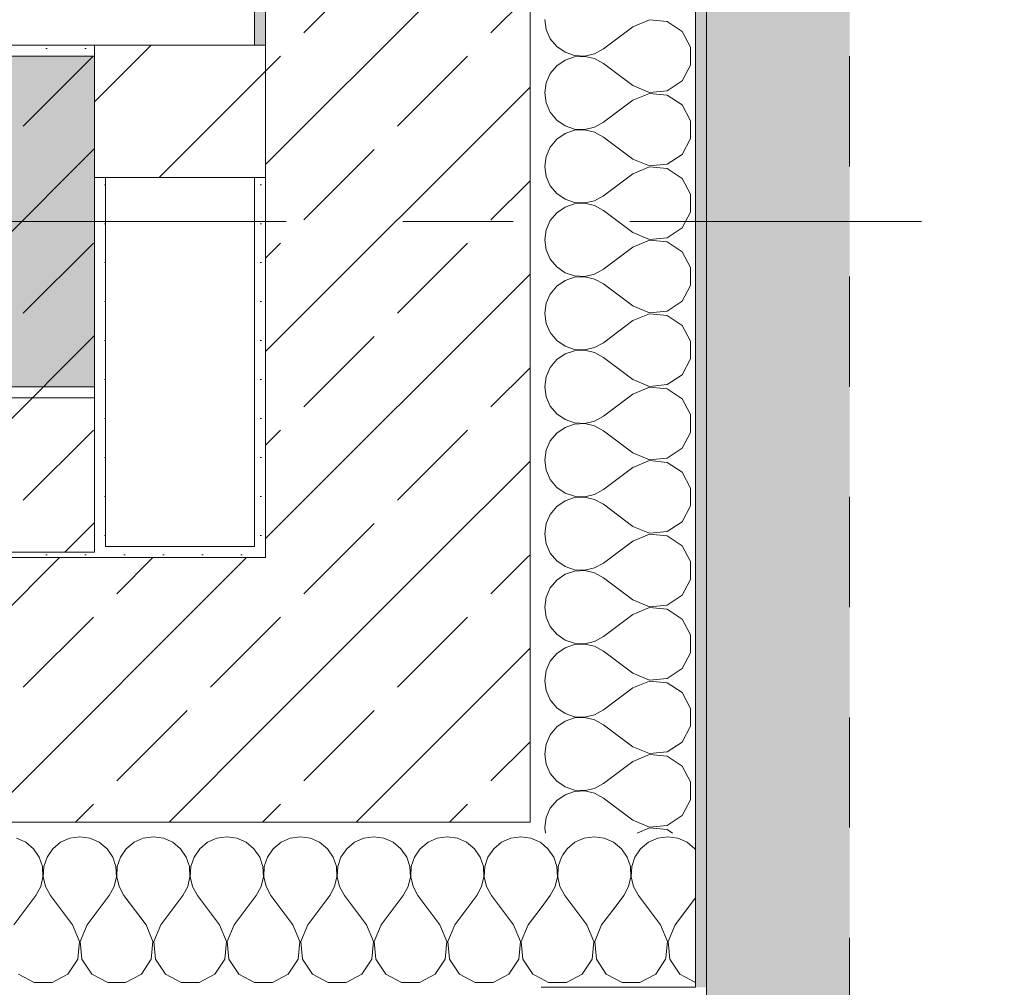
# Model space of a CAD drawing. Header units: metres. Extents: x -3.6 to 84.5, y -11 to 16.8.
# Tile 192 of 229: x 61.812 to 62.705, y -0.145 to 0.733. Entities that reach past the tile are written whole.
import ezdxf

# ---------------------------------------------------------------- set-up
doc = ezdxf.new("R2010")
doc.units = ezdxf.units.M
doc.header["$MEASUREMENT"] = 0
for name, pattern in [('Achse', [0.2, 0.1, -0.05, 0, -0.05]), ('Strichlinie doppelt', [0.546806, 0.264583, -0.105833, 0.070556, -0.105833]), ('Strichlinie eng', [0.115, 0.075, -0.04]), ('Wipeout_Contour', [1, 0, -1])]:
    doc.linetypes.add(name, pattern=pattern)
for name, color, linetype in [('301 - Elemente.Linie', 7, 'Continuous'), ('302 - Elemente.Schraffur', 7, 'Continuous'), ('451 - Universal.Achsen Raster', 7, 'Continuous'), ('604 - Struktur.Wand Aussen', 7, 'Continuous'), ('605 - Struktur.Wand Innen', 7, 'Continuous'), ('607 - Struktur.Stütze', 7, 'Continuous'), ('608 - Struktur.Träger', 7, 'Continuous')]:
    doc.layers.add(name, color=color, linetype=linetype)
pattern_1 = [(45, (0, 0), (-0.08485281, 0.08485281), []), (45, (-0.04243, 0.04243), (-0.08485281, 0.08485281), [0.09, -0.03])]
pattern_2 = [(45, (0, 0), (-0.01767767, 0.01767767), [0, -0.025])]
pattern_3 = [(45, (0, 0), (-0.06363961, 0.06363961), [])]
pattern_4 = [(0, (0, 0), (0, 0.08660254), [0, -0.05]), (0, (0.025, 0.0433), (0, 0.08660254), [0, -0.05])]

# ---------------------------------------------------------------- blocks, each defined once
blk = doc.blocks.new('*X62')
at = {"layer": '604 - Struktur.Wand Aussen', "color": 7, "linetype": 'Continuous', "lineweight": 5}
for p, q in [((62.33333, -0.00833), (62.32422, -0.0096)), ((62.34244, -0.0096), (62.33333, -0.00833)), ((62.4, -0.00833), (62.39089, -0.0096)), ((62.40911, -0.0096), (62.4, -0.00833)), ((62.31581, -0.01331), (62.30873, -0.01918)), ((62.32422, -0.0096), (62.31581, -0.01331)), ((62.35086, -0.01331), (62.34244, -0.0096)), ((62.35794, -0.01918), (62.35086, -0.01331)), ((62.38248, -0.01331), (62.37539, -0.01918)), ((62.39089, -0.0096), (62.38248, -0.01331)), ((62.41752, -0.01331), (62.40911, -0.0096)), ((62.42461, -0.01918), (62.41752, -0.01331)), ((62.30873, -0.01918), (62.30485, -0.02482)), ((62.36315, -0.02676), (62.35794, -0.01918)), ((62.36609, -0.03547), (62.36315, -0.02676)), ((62.37019, -0.02676), (62.36725, -0.03547)), ((62.37539, -0.01918), (62.37019, -0.02676)), ((62.42503, -0.01979), (62.42461, -0.01918)), ((62.36653, -0.04466), (62.36609, -0.03547)), ((62.36725, -0.03547), (62.3668, -0.04466)), ((62.36445, -0.05362), (62.36653, -0.04466)), ((62.3668, -0.04466), (62.36888, -0.05362)), ((62.35215, -0.07213), (62.36, -0.06167)), ((62.36, -0.06167), (62.36445, -0.05362)), ((62.36888, -0.05362), (62.37333, -0.06167)), ((62.39333, -0.08833), (62.37333, -0.06167)), ((62.40667, -0.08833), (62.42503, -0.06386)), ((62.39962, -0.1033), (62.39333, -0.08833)), ((62.40667, -0.08833), (62.40038, -0.1033)), ((62.39821, -0.11818), (62.39962, -0.1033)), ((62.40038, -0.1033), (62.40192, -0.11947)), ((62.40192, -0.11947), (62.40671, -0.12669)), ((62.41546, -0.13543), (62.42503, -0.14056))]:
    blk.add_line(p, q, dxfattribs=at)
blk = doc.blocks.new('*X82')
at = {"layer": '604 - Struktur.Wand Aussen', "color": 7, "linetype": 'Continuous', "lineweight": 5}
for p, q in [((61.86667, -0.00833), (61.85756, -0.0096)), ((61.87578, -0.0096), (61.86667, -0.00833)), ((61.93333, -0.00833), (61.92422, -0.0096)), ((61.94244, -0.0096), (61.93333, -0.00833)), ((62, -0.00833), (61.99089, -0.0096)), ((62.00911, -0.0096), (62, -0.00833)), ((62.06667, -0.00833), (62.05756, -0.0096)), ((62.07578, -0.0096), (62.06667, -0.00833)), ((62.13333, -0.00833), (62.12422, -0.0096)), ((62.14244, -0.0096), (62.13333, -0.00833)), ((62.2, -0.00833), (62.19089, -0.0096)), ((62.20911, -0.0096), (62.2, -0.00833)), ((62.26667, -0.00833), (62.25756, -0.0096)), ((62.27578, -0.0096), (62.26667, -0.00833)), ((61.81752, -0.01331), (61.80911, -0.0096)), ((61.82461, -0.01918), (61.81752, -0.01331)), ((61.84914, -0.01331), (61.84206, -0.01918)), ((61.85756, -0.0096), (61.84914, -0.01331)), ((61.88419, -0.01331), (61.87578, -0.0096)), ((61.89127, -0.01918), (61.88419, -0.01331)), ((61.91581, -0.01331), (61.90873, -0.01918)), ((61.92422, -0.0096), (61.91581, -0.01331)), ((61.95086, -0.01331), (61.94244, -0.0096)), ((61.95794, -0.01918), (61.95086, -0.01331)), ((61.98248, -0.01331), (61.97539, -0.01918)), ((61.99089, -0.0096), (61.98248, -0.01331)), ((62.01752, -0.01331), (62.00911, -0.0096)), ((62.02461, -0.01918), (62.01752, -0.01331)), ((62.04914, -0.01331), (62.04206, -0.01918)), ((62.05756, -0.0096), (62.04914, -0.01331)), ((62.08419, -0.01331), (62.07578, -0.0096)), ((62.09127, -0.01918), (62.08419, -0.01331)), ((62.11581, -0.01331), (62.10873, -0.01918)), ((62.12422, -0.0096), (62.11581, -0.01331)), ((62.15086, -0.01331), (62.14244, -0.0096)), ((62.15794, -0.01918), (62.15086, -0.01331)), ((62.18248, -0.01331), (62.17539, -0.01918)), ((62.19089, -0.0096), (62.18248, -0.01331)), ((62.21752, -0.01331), (62.20911, -0.0096)), ((62.22461, -0.01918), (62.21752, -0.01331)), ((62.24914, -0.01331), (62.24206, -0.01918)), ((62.25756, -0.0096), (62.24914, -0.01331)), ((62.28419, -0.01331), (62.27578, -0.0096)), ((62.28502, -0.014), (62.28419, -0.01331)), ((61.82981, -0.02676), (61.82461, -0.01918)), ((61.83275, -0.03547), (61.82981, -0.02676)), ((61.83685, -0.02676), (61.83391, -0.03547)), ((61.84206, -0.01918), (61.83685, -0.02676)), ((61.89648, -0.02676), (61.89127, -0.01918)), ((61.89942, -0.03547), (61.89648, -0.02676)), ((61.90352, -0.02676), (61.90058, -0.03547)), ((61.90873, -0.01918), (61.90352, -0.02676)), ((61.96315, -0.02676), (61.95794, -0.01918)), ((61.96609, -0.03547), (61.96315, -0.02676)), ((61.97019, -0.02676), (61.96725, -0.03547)), ((61.97539, -0.01918), (61.97019, -0.02676)), ((62.02981, -0.02676), (62.02461, -0.01918)), ((62.03275, -0.03547), (62.02981, -0.02676)), ((62.03685, -0.02676), (62.03391, -0.03547)), ((62.04206, -0.01918), (62.03685, -0.02676)), ((62.09648, -0.02676), (62.09127, -0.01918)), ((62.09942, -0.03547), (62.09648, -0.02676)), ((62.10352, -0.02676), (62.10058, -0.03547)), ((62.10873, -0.01918), (62.10352, -0.02676)), ((62.16315, -0.02676), (62.15794, -0.01918)), ((62.16609, -0.03547), (62.16315, -0.02676)), ((62.17019, -0.02676), (62.16725, -0.03547)), ((62.17539, -0.01918), (62.17019, -0.02676)), ((62.22981, -0.02676), (62.22461, -0.01918)), ((62.23275, -0.03547), (62.22981, -0.02676)), ((62.23685, -0.02676), (62.23391, -0.03547)), ((62.24206, -0.01918), (62.23685, -0.02676)), ((61.8332, -0.04466), (61.83275, -0.03547)), ((61.83391, -0.03547), (61.83347, -0.04466)), ((61.89987, -0.04466), (61.89942, -0.03547)), ((61.90058, -0.03547), (61.90013, -0.04466)), ((61.96653, -0.04466), (61.96609, -0.03547)), ((61.96725, -0.03547), (61.9668, -0.04466)), ((62.0332, -0.04466), (62.03275, -0.03547)), ((62.03391, -0.03547), (62.03347, -0.04466)), ((62.09987, -0.04466), (62.09942, -0.03547)), ((62.10058, -0.03547), (62.10013, -0.04466)), ((62.16653, -0.04466), (62.16609, -0.03547)), ((62.16725, -0.03547), (62.1668, -0.04466)), ((62.2332, -0.04466), (62.23275, -0.03547)), ((62.23391, -0.03547), (62.23347, -0.04466)), ((61.83112, -0.05362), (61.8332, -0.04466)), ((61.83347, -0.04466), (61.83555, -0.05362)), ((61.89778, -0.05362), (61.89987, -0.04466)), ((61.90013, -0.04466), (61.90222, -0.05362)), ((61.96445, -0.05362), (61.96653, -0.04466)), ((61.9668, -0.04466), (61.96888, -0.05362)), ((62.03112, -0.05362), (62.0332, -0.04466)), ((62.03347, -0.04466), (62.03555, -0.05362)), ((62.09778, -0.05362), (62.09987, -0.04466)), ((62.10013, -0.04466), (62.10222, -0.05362)), ((62.16445, -0.05362), (62.16653, -0.04466)), ((62.1668, -0.04466), (62.16888, -0.05362)), ((62.23112, -0.05362), (62.2332, -0.04466)), ((62.23347, -0.04466), (62.23555, -0.05362)), ((61.80667, -0.08833), (61.82667, -0.06167)), ((61.82667, -0.06167), (61.83112, -0.05362)), ((61.83555, -0.05362), (61.84, -0.06167)), ((61.86, -0.08833), (61.84, -0.06167)), ((61.87333, -0.08833), (61.89333, -0.06167)), ((61.89333, -0.06167), (61.89778, -0.05362)), ((61.90222, -0.05362), (61.90667, -0.06167)), ((61.92667, -0.08833), (61.90667, -0.06167)), ((61.94, -0.08833), (61.96, -0.06167)), ((61.96, -0.06167), (61.96445, -0.05362)), ((61.96888, -0.05362), (61.97333, -0.06167)), ((61.99333, -0.08833), (61.97333, -0.06167)), ((62.00667, -0.08833), (62.02667, -0.06167)), ((62.02667, -0.06167), (62.03112, -0.05362)), ((62.03555, -0.05362), (62.04, -0.06167)), ((62.06, -0.08833), (62.04, -0.06167)), ((62.07333, -0.08833), (62.09333, -0.06167)), ((62.09333, -0.06167), (62.09778, -0.05362)), ((62.10222, -0.05362), (62.10667, -0.06167)), ((62.12667, -0.08833), (62.10667, -0.06167)), ((62.14, -0.08833), (62.16, -0.06167)), ((62.16, -0.06167), (62.16445, -0.05362)), ((62.16888, -0.05362), (62.17333, -0.06167)), ((62.19333, -0.08833), (62.17333, -0.06167)), ((62.20667, -0.08833), (62.22667, -0.06167)), ((62.22667, -0.06167), (62.23112, -0.05362)), ((62.23555, -0.05362), (62.24, -0.06167)), ((62.26, -0.08833), (62.24, -0.06167)), ((62.27333, -0.08833), (62.28502, -0.07274)), ((61.86629, -0.1033), (61.86, -0.08833)), ((61.87333, -0.08833), (61.86705, -0.1033)), ((61.93295, -0.1033), (61.92667, -0.08833)), ((61.94, -0.08833), (61.93371, -0.1033)), ((61.99962, -0.1033), (61.99333, -0.08833)), ((62.00667, -0.08833), (62.00038, -0.1033)), ((62.06629, -0.1033), (62.06, -0.08833)), ((62.07333, -0.08833), (62.06705, -0.1033)), ((62.13295, -0.1033), (62.12667, -0.08833)), ((62.14, -0.08833), (62.13371, -0.1033)), ((62.19962, -0.1033), (62.19333, -0.08833)), ((62.20667, -0.08833), (62.20038, -0.1033)), ((62.26629, -0.1033), (62.26, -0.08833)), ((62.27333, -0.08833), (62.26705, -0.1033)), ((61.86475, -0.11947), (61.86629, -0.1033)), ((61.86705, -0.1033), (61.86858, -0.11947)), ((61.93142, -0.11947), (61.93295, -0.1033)), ((61.93371, -0.1033), (61.93525, -0.11947)), ((61.99808, -0.11947), (61.99962, -0.1033)), ((62.00038, -0.1033), (62.00192, -0.11947)), ((62.06475, -0.11947), (62.06629, -0.1033)), ((62.06705, -0.1033), (62.06858, -0.11947)), ((62.13142, -0.11947), (62.13295, -0.1033)), ((62.13371, -0.1033), (62.13525, -0.11947)), ((62.19808, -0.11947), (62.19962, -0.1033)), ((62.20038, -0.1033), (62.20192, -0.11947)), ((62.26475, -0.11947), (62.26629, -0.1033)), ((62.26705, -0.1033), (62.26858, -0.11947)), ((61.85576, -0.13299), (61.86475, -0.11947)), ((61.86858, -0.11947), (61.87757, -0.13299)), ((61.92243, -0.13299), (61.93142, -0.11947)), ((61.93525, -0.11947), (61.94424, -0.13299)), ((61.9891, -0.13299), (61.99808, -0.11947)), ((62.00192, -0.11947), (62.0109, -0.13299)), ((62.05576, -0.13299), (62.06475, -0.11947)), ((62.06858, -0.11947), (62.07757, -0.13299)), ((62.12243, -0.13299), (62.13142, -0.11947)), ((62.13525, -0.11947), (62.14424, -0.13299)), ((62.1891, -0.13299), (62.19808, -0.11947)), ((62.20192, -0.11947), (62.2109, -0.13299)), ((62.25576, -0.13299), (62.26475, -0.11947)), ((62.26858, -0.11947), (62.27757, -0.13299)), ((61.8109, -0.13299), (61.82521, -0.14066)), ((61.84145, -0.14066), (61.85576, -0.13299)), ((61.87757, -0.13299), (61.89188, -0.14066)), ((61.90812, -0.14066), (61.92243, -0.13299)), ((61.94424, -0.13299), (61.95855, -0.14066)), ((61.97479, -0.14066), (61.9891, -0.13299)), ((62.0109, -0.13299), (62.02521, -0.14066)), ((62.04145, -0.14066), (62.05576, -0.13299)), ((62.07757, -0.13299), (62.09188, -0.14066)), ((62.10812, -0.14066), (62.12243, -0.13299)), ((62.14424, -0.13299), (62.15855, -0.14066)), ((62.17479, -0.14066), (62.1891, -0.13299)), ((62.2109, -0.13299), (62.22521, -0.14066)), ((62.24145, -0.14066), (62.25576, -0.13299)), ((62.27757, -0.13299), (62.28502, -0.13699)), ((61.82521, -0.14066), (61.84145, -0.14066)), ((61.89188, -0.14066), (61.90812, -0.14066)), ((61.95855, -0.14066), (61.97479, -0.14066)), ((62.02521, -0.14066), (62.04145, -0.14066)), ((62.09188, -0.14066), (62.10812, -0.14066)), ((62.15855, -0.14066), (62.17479, -0.14066)), ((62.22521, -0.14066), (62.24145, -0.14066))]:
    blk.add_line(p, q, dxfattribs=at)
blk = doc.blocks.new('*X83')
at = {"layer": '604 - Struktur.Wand Aussen', "color": 7, "linetype": 'Continuous', "lineweight": 5}
for p, q in [((62.29127, -0.01918), (62.28502, -0.014)), ((62.29648, -0.02676), (62.29127, -0.01918)), ((62.29942, -0.03547), (62.29648, -0.02676)), ((62.30352, -0.02676), (62.30058, -0.03547)), ((62.30485, -0.02482), (62.30352, -0.02676)), ((62.29987, -0.04466), (62.29942, -0.03547)), ((62.30058, -0.03547), (62.30013, -0.04466)), ((62.29778, -0.05362), (62.29987, -0.04466)), ((62.30013, -0.04466), (62.30222, -0.05362)), ((62.28502, -0.07274), (62.29333, -0.06167)), ((62.29333, -0.06167), (62.29778, -0.05362)), ((62.30222, -0.05362), (62.30667, -0.06167)), ((62.32667, -0.08833), (62.30667, -0.06167)), ((62.34, -0.08833), (62.35215, -0.07213)), ((62.33295, -0.1033), (62.32667, -0.08833)), ((62.34, -0.08833), (62.33371, -0.1033)), ((62.33142, -0.11947), (62.33295, -0.1033)), ((62.33371, -0.1033), (62.33525, -0.11947)), ((62.32243, -0.13299), (62.33142, -0.11947)), ((62.33525, -0.11947), (62.34424, -0.13299)), ((62.3891, -0.13299), (62.39808, -0.11947)), ((62.39808, -0.11947), (62.39821, -0.11818)), ((62.30812, -0.14066), (62.32243, -0.13299)), ((62.34424, -0.13299), (62.35855, -0.14066)), ((62.37479, -0.14066), (62.3891, -0.13299)), ((62.40671, -0.12669), (62.4109, -0.13299)), ((62.4109, -0.13299), (62.41546, -0.13543)), ((62.28502, -0.13699), (62.29188, -0.14066)), ((62.29188, -0.14066), (62.30812, -0.14066)), ((62.35855, -0.14066), (62.37479, -0.14066))]:
    blk.add_line(p, q, dxfattribs=at)
blk = doc.blocks.new('*X118')
at = {"layer": '604 - Struktur.Wand Aussen', "color": 7, "linetype": 'Continuous', "lineweight": 5}
for p, q in [((62.28836, 0.73333), (62.28963, 0.72422)), ((62.38333, 0.73295), (62.36836, 0.72667)), ((62.39949, 0.73142), (62.38333, 0.73295)), ((62.28963, 0.72422), (62.29334, 0.71581)), ((62.36836, 0.72667), (62.34169, 0.70667)), ((62.41302, 0.72243), (62.39949, 0.73142)), ((62.29334, 0.71581), (62.2992, 0.70873)), ((62.42069, 0.70812), (62.41302, 0.72243)), ((62.2992, 0.70873), (62.30678, 0.70352)), ((62.33364, 0.70222), (62.34169, 0.70667)), ((62.42069, 0.69188), (62.42069, 0.70812)), ((62.30678, 0.70352), (62.3155, 0.70058)), ((62.3155, 0.69942), (62.30678, 0.69648)), ((62.3155, 0.70058), (62.32469, 0.70013)), ((62.32469, 0.69987), (62.3155, 0.69942)), ((62.32469, 0.70013), (62.33364, 0.70222)), ((62.33364, 0.69778), (62.32469, 0.69987)), ((62.34169, 0.69333), (62.33364, 0.69778)), ((62.2992, 0.69127), (62.29334, 0.68419)), ((62.30678, 0.69648), (62.2992, 0.69127)), ((62.36836, 0.67333), (62.34169, 0.69333)), ((62.41302, 0.67757), (62.42069, 0.69188)), ((62.29334, 0.68419), (62.28963, 0.67578)), ((62.28963, 0.67578), (62.28836, 0.66667)), ((62.36836, 0.67333), (62.38333, 0.66705)), ((62.39949, 0.66858), (62.41302, 0.67757)), ((62.28836, 0.66667), (62.28963, 0.65756)), ((62.38333, 0.66629), (62.36836, 0.66)), ((62.38333, 0.66705), (62.39949, 0.66858)), ((62.39949, 0.66475), (62.38333, 0.66629)), ((62.41302, 0.65576), (62.39949, 0.66475)), ((62.28963, 0.65756), (62.29334, 0.64914)), ((62.36836, 0.66), (62.34169, 0.64)), ((62.42069, 0.64145), (62.41302, 0.65576)), ((62.29334, 0.64914), (62.2992, 0.64206)), ((62.2992, 0.64206), (62.30678, 0.63685)), ((62.30678, 0.63685), (62.3155, 0.63391)), ((62.32469, 0.63347), (62.33364, 0.63555)), ((62.33364, 0.63555), (62.34169, 0.64)), ((62.42069, 0.62521), (62.42069, 0.64145)), ((62.30678, 0.62981), (62.2992, 0.62461)), ((62.3155, 0.63275), (62.30678, 0.62981)), ((62.3155, 0.63391), (62.32469, 0.63347)), ((62.32469, 0.6332), (62.3155, 0.63275)), ((62.33364, 0.63112), (62.32469, 0.6332)), ((62.34169, 0.62667), (62.33364, 0.63112)), ((62.36836, 0.60667), (62.34169, 0.62667)), ((62.29334, 0.61752), (62.28963, 0.60911)), ((62.2992, 0.62461), (62.29334, 0.61752)), ((62.41302, 0.6109), (62.42069, 0.62521)), ((62.28963, 0.60911), (62.28836, 0.6)), ((62.39949, 0.60192), (62.41302, 0.6109)), ((62.28836, 0.6), (62.28963, 0.59089)), ((62.36836, 0.60667), (62.38333, 0.60038)), ((62.38333, 0.59962), (62.36836, 0.59333)), ((62.38333, 0.60038), (62.39949, 0.60192)), ((62.39949, 0.59808), (62.38333, 0.59962)), ((62.28963, 0.59089), (62.29334, 0.58248)), ((62.36836, 0.59333), (62.34169, 0.57333)), ((62.41302, 0.5891), (62.39949, 0.59808)), ((62.29334, 0.58248), (62.2992, 0.57539)), ((62.42069, 0.57479), (62.41302, 0.5891)), ((62.2992, 0.57539), (62.30678, 0.57019)), ((62.33364, 0.56888), (62.34169, 0.57333)), ((62.42069, 0.55855), (62.42069, 0.57479)), ((62.30678, 0.56315), (62.2992, 0.55794)), ((62.30678, 0.57019), (62.3155, 0.56725)), ((62.3155, 0.56609), (62.30678, 0.56315)), ((62.3155, 0.56725), (62.32469, 0.5668)), ((62.32469, 0.56653), (62.3155, 0.56609)), ((62.32469, 0.5668), (62.33364, 0.56888)), ((62.33364, 0.56445), (62.32469, 0.56653)), ((62.34169, 0.56), (62.33364, 0.56445)), ((62.2992, 0.55794), (62.29334, 0.55086)), ((62.36836, 0.54), (62.34169, 0.56)), ((62.41302, 0.54424), (62.42069, 0.55855)), ((62.29334, 0.55086), (62.28963, 0.54244)), ((62.28963, 0.54244), (62.28836, 0.53333)), ((62.36836, 0.54), (62.38333, 0.53371)), ((62.39949, 0.53525), (62.41302, 0.54424)), ((62.28836, 0.53333), (62.28963, 0.52422)), ((62.38333, 0.53295), (62.36836, 0.52667)), ((62.38333, 0.53371), (62.39949, 0.53525)), ((62.39949, 0.53142), (62.38333, 0.53295)), ((62.41302, 0.52243), (62.39949, 0.53142)), ((62.28963, 0.52422), (62.29334, 0.51581)), ((62.36836, 0.52667), (62.34169, 0.50667)), ((62.42069, 0.50812), (62.41302, 0.52243)), ((62.29334, 0.51581), (62.2992, 0.50873)), ((62.2992, 0.50873), (62.30678, 0.50352)), ((62.30678, 0.50352), (62.3155, 0.50058)), ((62.3155, 0.50058), (62.32469, 0.50013)), ((62.32469, 0.50013), (62.33364, 0.50222)), ((62.33364, 0.50222), (62.34169, 0.50667)), ((62.42069, 0.49188), (62.42069, 0.50812)), ((62.30678, 0.49648), (62.2992, 0.49127)), ((62.3155, 0.49942), (62.30678, 0.49648)), ((62.32469, 0.49987), (62.3155, 0.49942)), ((62.33364, 0.49778), (62.32469, 0.49987)), ((62.34169, 0.49333), (62.33364, 0.49778)), ((62.36836, 0.47333), (62.34169, 0.49333)), ((62.41302, 0.47757), (62.42069, 0.49188)), ((62.29334, 0.48419), (62.28963, 0.47578)), ((62.2992, 0.49127), (62.29334, 0.48419)), ((62.28963, 0.47578), (62.28836, 0.46667)), ((62.39949, 0.46858), (62.41302, 0.47757)), ((62.28836, 0.46667), (62.28963, 0.45756)), ((62.36836, 0.47333), (62.38333, 0.46705)), ((62.38333, 0.46629), (62.36836, 0.46)), ((62.38333, 0.46705), (62.39949, 0.46858)), ((62.39949, 0.46475), (62.38333, 0.46629)), ((62.41302, 0.45576), (62.39949, 0.46475)), ((62.28963, 0.45756), (62.29334, 0.44914)), ((62.36836, 0.46), (62.34169, 0.44)), ((62.42069, 0.44145), (62.41302, 0.45576)), ((62.29334, 0.44914), (62.2992, 0.44206)), ((62.2992, 0.44206), (62.30678, 0.43685)), ((62.33364, 0.43555), (62.34169, 0.44)), ((62.42069, 0.42521), (62.42069, 0.44145)), ((62.30678, 0.42981), (62.2992, 0.42461)), ((62.30678, 0.43685), (62.3155, 0.43391)), ((62.3155, 0.43275), (62.30678, 0.42981)), ((62.3155, 0.43391), (62.32469, 0.43347)), ((62.32469, 0.4332), (62.3155, 0.43275)), ((62.32469, 0.43347), (62.33364, 0.43555)), ((62.33364, 0.43112), (62.32469, 0.4332)), ((62.34169, 0.42667), (62.33364, 0.43112)), ((62.2992, 0.42461), (62.29334, 0.41752)), ((62.36836, 0.40667), (62.34169, 0.42667)), ((62.41302, 0.4109), (62.42069, 0.42521)), ((62.29334, 0.41752), (62.28963, 0.40911)), ((62.39949, 0.40192), (62.41302, 0.4109)), ((62.28963, 0.40911), (62.28836, 0.4)), ((62.36836, 0.40667), (62.38333, 0.40038)), ((62.28836, 0.4), (62.28963, 0.39089)), ((62.36836, 0.39333), (62.34169, 0.37333)), ((62.38333, 0.39962), (62.36836, 0.39333)), ((62.38333, 0.40038), (62.39949, 0.40192)), ((62.39949, 0.39808), (62.38333, 0.39962)), ((62.41302, 0.3891), (62.39949, 0.39808)), ((62.28963, 0.39089), (62.29334, 0.38248)), ((62.42069, 0.37479), (62.41302, 0.3891)), ((62.29334, 0.38248), (62.2992, 0.37539)), ((62.2992, 0.37539), (62.30678, 0.37019)), ((62.30678, 0.37019), (62.3155, 0.36725)), ((62.3155, 0.36725), (62.32469, 0.3668)), ((62.32469, 0.36653), (62.3155, 0.36609)), ((62.32469, 0.3668), (62.33364, 0.36888)), ((62.33364, 0.36445), (62.32469, 0.36653)), ((62.33364, 0.36888), (62.34169, 0.37333)), ((62.42069, 0.35855), (62.42069, 0.37479)), ((62.2992, 0.35794), (62.29334, 0.35086)), ((62.30678, 0.36315), (62.2992, 0.35794)), ((62.3155, 0.36609), (62.30678, 0.36315)), ((62.34169, 0.36), (62.33364, 0.36445)), ((62.36836, 0.34), (62.34169, 0.36)), ((62.41302, 0.34424), (62.42069, 0.35855)), ((62.29334, 0.35086), (62.28963, 0.34244)), ((62.28963, 0.34244), (62.28836, 0.33333)), ((62.36836, 0.34), (62.38333, 0.33371)), ((62.39949, 0.33525), (62.41302, 0.34424)), ((62.28836, 0.33333), (62.28963, 0.32422)), ((62.38333, 0.33295), (62.36836, 0.32667)), ((62.38333, 0.33371), (62.39949, 0.33525)), ((62.39949, 0.33142), (62.38333, 0.33295)), ((62.41302, 0.32243), (62.39949, 0.33142)), ((62.28963, 0.32422), (62.29334, 0.31581)), ((62.36836, 0.32667), (62.34169, 0.30667)), ((62.42069, 0.30812), (62.41302, 0.32243)), ((62.29334, 0.31581), (62.2992, 0.30873)), ((62.2992, 0.30873), (62.30678, 0.30352)), ((62.33364, 0.30222), (62.34169, 0.30667)), ((62.42069, 0.29188), (62.42069, 0.30812)), ((62.30678, 0.29648), (62.2992, 0.29127)), ((62.30678, 0.30352), (62.3155, 0.30058)), ((62.3155, 0.29942), (62.30678, 0.29648)), ((62.3155, 0.30058), (62.32469, 0.30013)), ((62.32469, 0.29987), (62.3155, 0.29942)), ((62.32469, 0.30013), (62.33364, 0.30222)), ((62.33364, 0.29778), (62.32469, 0.29987)), ((62.34169, 0.29333), (62.33364, 0.29778)), ((62.2992, 0.29127), (62.29334, 0.28419)), ((62.36836, 0.27333), (62.34169, 0.29333)), ((62.41302, 0.27757), (62.42069, 0.29188)), ((62.29334, 0.28419), (62.28963, 0.27578)), ((62.39949, 0.26858), (62.41302, 0.27757)), ((62.28963, 0.27578), (62.28836, 0.26667)), ((62.36836, 0.27333), (62.38333, 0.26705)), ((62.38333, 0.26705), (62.39949, 0.26858)), ((62.28836, 0.26667), (62.28963, 0.25756)), ((62.36836, 0.26), (62.34169, 0.24)), ((62.38333, 0.26629), (62.36836, 0.26)), ((62.39949, 0.26475), (62.38333, 0.26629)), ((62.41302, 0.25576), (62.39949, 0.26475)), ((62.28963, 0.25756), (62.29334, 0.24914)), ((62.42069, 0.24145), (62.41302, 0.25576)), ((62.29334, 0.24914), (62.2992, 0.24206)), ((62.2992, 0.24206), (62.30678, 0.23685)), ((62.42069, 0.22521), (62.42069, 0.24145)), ((62.30678, 0.23685), (62.3155, 0.23391)), ((62.3155, 0.23275), (62.30678, 0.22981)), ((62.3155, 0.23391), (62.32469, 0.23347)), ((62.32469, 0.2332), (62.3155, 0.23275)), ((62.32469, 0.23347), (62.33364, 0.23555)), ((62.33364, 0.23112), (62.32469, 0.2332)), ((62.33364, 0.23555), (62.34169, 0.24)), ((62.2992, 0.22461), (62.29334, 0.21752)), ((62.30678, 0.22981), (62.2992, 0.22461)), ((62.34169, 0.22667), (62.33364, 0.23112)), ((62.36836, 0.20667), (62.34169, 0.22667)), ((62.41302, 0.2109), (62.42069, 0.22521)), ((62.29334, 0.21752), (62.28963, 0.20911)), ((62.28963, 0.20911), (62.28836, 0.2)), ((62.36836, 0.20667), (62.38333, 0.20038)), ((62.39949, 0.20192), (62.41302, 0.2109)), ((62.28836, 0.2), (62.28963, 0.19089)), ((62.38333, 0.19962), (62.36836, 0.19333)), ((62.38333, 0.20038), (62.39949, 0.20192)), ((62.39949, 0.19808), (62.38333, 0.19962)), ((62.41302, 0.1891), (62.39949, 0.19808)), ((62.28963, 0.19089), (62.29334, 0.18248)), ((62.36836, 0.19333), (62.34169, 0.17333)), ((62.42069, 0.17479), (62.41302, 0.1891)), ((62.29334, 0.18248), (62.2992, 0.17539)), ((62.2992, 0.17539), (62.30678, 0.17019)), ((62.30678, 0.17019), (62.3155, 0.16725)), ((62.33364, 0.16888), (62.34169, 0.17333)), ((62.42069, 0.15855), (62.42069, 0.17479)), ((62.30678, 0.16315), (62.2992, 0.15794)), ((62.3155, 0.16609), (62.30678, 0.16315)), ((62.3155, 0.16725), (62.32469, 0.1668)), ((62.32469, 0.16653), (62.3155, 0.16609)), ((62.32469, 0.1668), (62.33364, 0.16888)), ((62.33364, 0.16445), (62.32469, 0.16653)), ((62.34169, 0.16), (62.33364, 0.16445)), ((62.2992, 0.15794), (62.29334, 0.15086)), ((62.36836, 0.14), (62.34169, 0.16)), ((62.41302, 0.14424), (62.42069, 0.15855)), ((62.29334, 0.15086), (62.28963, 0.14244)), ((62.39949, 0.13525), (62.41302, 0.14424)), ((62.28963, 0.14244), (62.28836, 0.13333)), ((62.36836, 0.14), (62.38333, 0.13371)), ((62.38333, 0.13371), (62.39949, 0.13525)), ((62.28836, 0.13333), (62.28963, 0.12422)), ((62.36836, 0.12667), (62.34169, 0.10667)), ((62.38333, 0.13295), (62.36836, 0.12667)), ((62.39949, 0.13142), (62.38333, 0.13295)), ((62.41302, 0.12243), (62.39949, 0.13142)), ((62.28963, 0.12422), (62.29334, 0.11581)), ((62.42069, 0.10812), (62.41302, 0.12243)), ((62.29334, 0.11581), (62.2992, 0.10873)), ((62.2992, 0.10873), (62.30678, 0.10352)), ((62.42069, 0.09188), (62.42069, 0.10812)), ((62.30678, 0.10352), (62.3155, 0.10058)), ((62.3155, 0.09942), (62.30678, 0.09648)), ((62.3155, 0.10058), (62.32469, 0.10013)), ((62.32469, 0.09987), (62.3155, 0.09942)), ((62.32469, 0.10013), (62.33364, 0.10222)), ((62.33364, 0.09778), (62.32469, 0.09987)), ((62.33364, 0.10222), (62.34169, 0.10667)), ((62.2992, 0.09127), (62.29334, 0.08419)), ((62.30678, 0.09648), (62.2992, 0.09127)), ((62.34169, 0.09333), (62.33364, 0.09778)), ((62.36836, 0.07333), (62.34169, 0.09333)), ((62.41302, 0.07757), (62.42069, 0.09188)), ((62.29334, 0.08419), (62.28963, 0.07578)), ((62.28963, 0.07578), (62.28836, 0.06667)), ((62.36836, 0.07333), (62.38333, 0.06705)), ((62.39949, 0.06858), (62.41302, 0.07757)), ((62.28836, 0.06667), (62.28963, 0.05756)), ((62.38333, 0.06629), (62.36836, 0.06)), ((62.38333, 0.06705), (62.39949, 0.06858)), ((62.39949, 0.06475), (62.38333, 0.06629)), ((62.41302, 0.05576), (62.39949, 0.06475)), ((62.28963, 0.05756), (62.29334, 0.04914)), ((62.36836, 0.06), (62.34169, 0.04)), ((62.42069, 0.04145), (62.41302, 0.05576)), ((62.29334, 0.04914), (62.2992, 0.04206)), ((62.2992, 0.04206), (62.30678, 0.03685)), ((62.30678, 0.03685), (62.3155, 0.03391)), ((62.33364, 0.03555), (62.34169, 0.04)), ((62.42069, 0.02521), (62.42069, 0.04145)), ((62.30678, 0.02981), (62.2992, 0.02461)), ((62.3155, 0.03275), (62.30678, 0.02981)), ((62.3155, 0.03391), (62.32469, 0.03347)), ((62.32469, 0.0332), (62.3155, 0.03275)), ((62.32469, 0.03347), (62.33364, 0.03555)), ((62.33364, 0.03112), (62.32469, 0.0332)), ((62.34169, 0.02667), (62.33364, 0.03112)), ((62.2992, 0.02461), (62.29334, 0.01752)), ((62.36836, 0.00667), (62.34169, 0.02667)), ((62.41302, 0.0109), (62.42069, 0.02521)), ((62.28963, 0.00911), (62.28836, 0)), ((62.29334, 0.01752), (62.28963, 0.00911)), ((62.39949, 0.00192), (62.41302, 0.0109)), ((62.36836, 0.00667), (62.38333, 0.00038)), ((62.38333, 0.00038), (62.39949, 0.00192)), ((62.28836, 0), (62.28905, -0.005)), ((62.38333, -0.00038), (62.37233, -0.005)), ((62.39949, -0.00192), (62.38333, -0.00038)), ((62.40414, -0.005), (62.39949, -0.00192))]:
    blk.add_line(p, q, dxfattribs=at)

msp = doc.modelspace()

# ---------------------------------------------------------------- hatches: boundary and pattern name
at = {"layer": '302 - Elemente.Schraffur', "linetype": 'Continuous', "lineweight": 0, "true_color": 0x2f2f2f}
msp.add_hatch(color=250, dxfattribs=at).paths.add_polyline_path([(62.56499, 5.1), (62.43503, 5.1), (62.43503, -3.31), (62.56499, -3.31)])
at = {"layer": '604 - Struktur.Wand Aussen', "linetype": 'Continuous', "lineweight": 0, "true_color": 0x000000}
h = msp.add_hatch(dxfattribs=at)
h.set_pattern_fill('Verputz_0001', color=18, style=0, pattern_type=2)
h.set_pattern_definition(pattern_4)
h.paths.add_polyline_path([(62.43503, 5.975), (62.42503, 5.975), (62.42503, -0.145), (62.43503, -0.145)])
h = msp.add_hatch(dxfattribs=at)
h.set_pattern_fill('Gips_0001', color=18, style=0, pattern_type=2)
h.set_pattern_definition(pattern_2)
h.paths.add_polyline_path([(62.02503, 0.255), (61.88999, 0.255), (61.88999, 0.245), (62.02503, 0.245)])
h = msp.add_hatch(dxfattribs=at)
h.set_pattern_fill('Gips_0001', color=18, style=0, pattern_type=2)
h.set_pattern_definition(pattern_2)
h.paths.add_polyline_path([(62.02503, 0.255), (62.03502, 0.245), (62.03502, 0.255)])
h = msp.add_hatch(dxfattribs=at)
h.set_pattern_fill('Gips_0001', color=18, style=0, pattern_type=2)
h.set_pattern_definition(pattern_2)
h.paths.add_polyline_path([(62.02503, 0.245), (62.03502, 0.245), (62.02503, 0.255)])
h = msp.add_hatch(dxfattribs=at)
h.set_pattern_fill('Beton__Stahlbeton_0001', color=18, style=0, pattern_type=2)
h.set_pattern_definition(pattern_1)
h.paths.add_polyline_path([(61.14, 0.195), (61.13, 0.195), (61.13, 0.125), (61.14, 0.125), (61.17, 0.125), (61.17, 0.005), (62.03502, 0.005), (62.03502, 0.245), (61.14, 0.245)])
h = msp.add_hatch(dxfattribs=at)
h.set_pattern_fill('Beton__Stahlbeton_0001', color=18, style=0, pattern_type=2)
h.set_pattern_definition(pattern_1)
h.paths.add_polyline_path([(62.03502, 0.245), (62.27503, 0.005), (62.27503, 0.245)])
h = msp.add_hatch(dxfattribs=at)
h.set_pattern_fill('Beton__Stahlbeton_0001', color=18, style=0, pattern_type=2)
h.set_pattern_definition(pattern_1)
h.paths.add_polyline_path([(62.03502, 0.005), (62.27503, 0.005), (62.03502, 0.245)])
h = msp.add_hatch(dxfattribs=at)
h.set_pattern_fill('Verputz_0001', color=18, style=0, pattern_type=2)
h.set_pattern_definition(pattern_4)
h.paths.add_polyline_path([(62.43503, -0.145), (62.42503, -0.145), (62.43503, -0.155)])
h = msp.add_hatch(dxfattribs=at)
h.set_pattern_fill('Verputz_0001', color=18, style=0, pattern_type=2)
h.set_pattern_definition(pattern_4)
h.paths.add_polyline_path([(62.42503, -0.145), (62.42503, -0.155), (62.43503, -0.155)])
at = {"layer": '607 - Struktur.Stütze', "linetype": 'Continuous', "lineweight": 0, "true_color": 0x000000}
h = msp.add_hatch(dxfattribs=at)
h.set_pattern_fill('Gips_0001', color=18, style=0, pattern_type=2)
h.set_pattern_definition(pattern_2)
h.paths.add_polyline_path([(61.87999, 0.70998), (61.56999, 0.70998), (61.56999, 0.255), (61.57999, 0.255), (61.57999, 0.69998), (61.87999, 0.69998)])
h = msp.add_hatch(dxfattribs=at)
h.set_pattern_fill('Beton__Stahlbeton_0001', color=18, style=0, pattern_type=2)
h.set_pattern_definition(pattern_1)
h.paths.add_polyline_path([(61.57999, 0.24998), (61.87999, 0.24998), (61.87999, 0.69998), (61.57999, 0.69998)])
h = msp.add_hatch(dxfattribs=at)
h.set_pattern_fill('Gips_0001', color=18, style=0, pattern_type=2)
h.set_pattern_definition(pattern_2)
h.paths.add_polyline_path([(61.87999, 0.255), (61.88999, 0.255), (61.88999, 0.58998), (61.87999, 0.58998)])
h = msp.add_hatch(dxfattribs=at)
h.set_pattern_fill('Gips_0001', color=18, style=0, pattern_type=2)
h.set_pattern_definition(pattern_2)
h.paths.add_polyline_path([(61.56999, 0.255), (61.56999, 0.245), (61.88999, 0.245), (61.88999, 0.255), (61.87999, 0.255), (61.87999, 0.24998), (61.57999, 0.24998), (61.57999, 0.255)])

# ---------------------------------------------------------------- linework, layer by layer
at = {"layer": '301 - Elemente.Linie', "color": 253, "linetype": 'Strichlinie eng', "lineweight": 13, "true_color": 0xa0a0a0, "flags": 128}
msp.add_lwpolyline([(62.56499, 5.1), (62.56498, -3.31)], dxfattribs=at)
at = {"layer": '451 - Universal.Achsen Raster', "color": 160, "linetype": 'Strichlinie doppelt', "lineweight": 9, "true_color": 0x3232ff}
msp.add_line((64.93503, 0.54998), (-3.175, 0.54998), dxfattribs=at)
at = {"layer": '604 - Struktur.Wand Aussen', "color": 7, "linetype": 'Continuous', "lineweight": 13}
for p, q in [((62.27503, 0.245), (62.27503, 5.975)), ((62.03502, 0.245), (62.03502, 0.255)), ((62.03502, 0.245), (62.03502, 0.255)), ((62.03502, 0.245), (61.14, 0.245)), ((62.27503, 0.005), (62.27503, 0.245)), ((62.27503, 0.005), (62.27503, 0.245)), ((61.17, 0.005), (62.03502, 0.005)), ((62.03502, 0.005), (62.27503, 0.005))]:
    msp.add_line(p, q, dxfattribs=at)
at = {"layer": '604 - Struktur.Wand Aussen', "color": 7, "linetype": 'Continuous', "lineweight": 5}
for p, q in [((62.42503, -0.005), (62.42503, 5.975)), ((62.42503, -0.145), (62.42503, -0.005)), ((62.42503, -0.145), (62.42503, -0.005)), ((62.28502, -0.145), (62.42503, -0.145))]:
    msp.add_line(p, q, dxfattribs=at)
at = {"layer": '604 - Struktur.Wand Aussen', "color": 7, "linetype": 'Continuous', "lineweight": 5, "flags": 128}
for points in [[(62.43503, -0.145), (62.43503, 5.975)], [(62.02503, 0.255), (61.88999, 0.255)], [(62.43503, -0.155), (62.43503, -0.145)]]:
    msp.add_lwpolyline(points, dxfattribs=at)
at = {"layer": '607 - Struktur.Stütze', "color": 7, "linetype": 'Continuous', "lineweight": 5, "flags": 128}
for points in [[(61.87999, 0.70998), (61.56999, 0.70998), (61.56999, 0.255)], [(61.88999, 0.255), (61.88999, 0.58998)]]:
    msp.add_lwpolyline(points, dxfattribs=at)
at = {"layer": '607 - Struktur.Stütze', "color": 7, "linetype": 'Continuous', "lineweight": 13, "flags": 128}
msp.add_lwpolyline([(61.57999, 0.24998), (61.87999, 0.24998), (61.87999, 0.69998), (61.57999, 0.69998)], close=True, dxfattribs=at)
at = {"layer": '608 - Struktur.Träger', "color": 7, "linetype": 'Achse', "lineweight": 9}
msp.add_line((0.37999, 0.54998), (61.87999, 0.54998), dxfattribs=at)
at = {"layer": '608 - Struktur.Träger', "color": 7, "linetype": 'Continuous', "lineweight": 13}
msp.add_line((0.37999, 0.38998), (61.87999, 0.38998), dxfattribs=at)
at = {"layer": '608 - Struktur.Träger', "color": 7, "linetype": 'Continuous', "lineweight": 13, "flags": 128}
msp.add_lwpolyline([(61.87999, 0.39998), (61.56999, 0.39998), (58.28999, 0.39998), (57.96999, 0.39998), (54.68999, 0.39998), (54.36999, 0.39998), (51.08999, 0.39998), (50.76999, 0.39998), (47.48999, 0.39998), (47.16999, 0.39998)], dxfattribs=at)

# ---------------------------------------------------------------- block references
at = {"layer": '604 - Struktur.Wand Aussen', "color": 7, "lineweight": 18}
for name in ['*X118', '*X82', '*X62', '*X83']:
    msp.add_blockref(name, (0, 0), dxfattribs=at)

# ---------------------------------------------------------------- wipeouts: each hides what was drawn before it
at = {"color": 254, "linetype": 'Wipeout_Contour', "lineweight": 0, "ltscale": 248.141876}
msp.add_wipeout([(62.02503, 0.70998), (62.02503, 0.58998), (62.03502, 0.58998), (62.03502, 0.70998)], dxfattribs=at).dxf.layer = '605 - Struktur.Wand Innen'

# ---------------------------------------------------------------- next in the draw order: hatches: boundary and pattern name
at = {"layer": '604 - Struktur.Wand Aussen', "linetype": 'Continuous', "lineweight": 0, "true_color": 0x000000}
h = msp.add_hatch(dxfattribs=at)
h.set_pattern_fill('Beton__Stahlbeton_0001', color=18, style=0, pattern_type=2)
h.set_pattern_definition(pattern_1)
h.paths.add_polyline_path([(62.27503, 0.245), (62.27503, 5.975), (62.03502, 5.975), (62.03502, 0.245)])
at = {"layer": '605 - Struktur.Wand Innen', "linetype": 'Continuous', "lineweight": 0, "true_color": 0x000000}
h = msp.add_hatch(dxfattribs=at)
h.set_pattern_fill('MW_Ziegel_0001', color=18, style=0, pattern_type=2)
h.set_pattern_definition(pattern_3)
h.paths.add_polyline_path([(62.02503, 0.70998), (62.02503, 0.58998), (62.03502, 0.58998), (62.03502, 0.70998)])

# ---------------------------------------------------------------- next in the draw order: linework, layer by layer
at = {"layer": '604 - Struktur.Wand Aussen', "color": 7, "linetype": 'Continuous', "lineweight": 13}
for p, q in [((62.03502, 5.18998), (62.03502, 0.70998)), ((62.03502, 0.58998), (62.03502, 0.70998)), ((62.03502, 0.58998), (62.03502, 0.70998)), ((62.03502, 0.58998), (62.03502, 0.255))]:
    msp.add_line(p, q, dxfattribs=at)

# ---------------------------------------------------------------- next in the draw order: wipeouts: each hides what was drawn before it
at = {"color": 254, "linetype": 'Wipeout_Contour', "lineweight": 0, "ltscale": 247.831808}
msp.add_wipeout([(61.87999, 0.58998), (62.02503, 0.58998), (62.02503, 0.70998), (61.87999, 0.70998)], dxfattribs=at).dxf.layer = '605 - Struktur.Wand Innen'

# ---------------------------------------------------------------- next in the draw order: hatches: boundary and pattern name
at = {"layer": '604 - Struktur.Wand Aussen', "linetype": 'Continuous', "lineweight": 0, "true_color": 0x000000}
h = msp.add_hatch(dxfattribs=at)
h.set_pattern_fill('Gips_0001', color=18, style=0, pattern_type=2)
h.set_pattern_definition(pattern_2)
h.paths.add_polyline_path([(62.02503, 5.18998), (62.02503, 0.70998), (62.03502, 0.70998), (62.03502, 5.18998)])
h = msp.add_hatch(dxfattribs=at)
h.set_pattern_fill('Gips_0001', color=18, style=0, pattern_type=2)
h.set_pattern_definition(pattern_2)
h.paths.add_polyline_path([(62.02503, 0.58998), (62.02503, 0.255), (62.03502, 0.255), (62.03502, 0.58998)])
at = {"layer": '605 - Struktur.Wand Innen', "linetype": 'Continuous', "lineweight": 0, "true_color": 0x000000}
h = msp.add_hatch(dxfattribs=at)
h.set_pattern_fill('MW_Ziegel_0001', color=18, style=0, pattern_type=2)
h.set_pattern_definition(pattern_3)
h.paths.add_polyline_path([(61.87999, 0.58998), (62.02503, 0.58998), (62.02503, 0.70998), (61.87999, 0.70998)])
at = {"layer": '608 - Struktur.Träger', "linetype": 'Continuous', "lineweight": 0, "true_color": 0x000000}
h = msp.add_hatch(dxfattribs=at)
h.set_pattern_fill('Beton__Stahlbeton_0001', color=18, style=0, pattern_type=2)
h.set_pattern_definition(pattern_1)
h.paths.add_polyline_path([(0.68999, 0.69998), (0.37999, 0.69998), (0.37999, 0.39998), (0.68999, 0.39998), (3.96999, 0.39998), (4.28999, 0.39998), (7.56999, 0.39998), (7.88999, 0.39998), (11.16999, 0.39998), (11.48999, 0.39998), (14.76999, 0.39998), (15.08999, 0.39998), (18.36999, 0.39998), (18.68999, 0.39998), (21.96999, 0.39998), (22.28999, 0.39998), (25.56999, 0.39998), (25.88999, 0.39998), (29.16999, 0.39998), (29.48999, 0.39998), (32.76999, 0.39998), (33.08999, 0.39998), (36.36999, 0.39998), (36.68999, 0.39998), (39.96999, 0.39998), (40.28999, 0.39998), (43.56999, 0.39998), (43.88999, 0.39998), (47.16999, 0.39998), (47.48999, 0.39998), (50.76999, 0.39998), (51.08999, 0.39998), (54.36999, 0.39998), (54.68999, 0.39998), (57.96999, 0.39998), (58.28999, 0.39998), (61.56999, 0.39998), (61.87999, 0.39998), (61.87999, 0.69998), (61.56999, 0.69998), (58.28999, 0.69998), (57.96999, 0.69998), (54.68999, 0.69998), (54.36999, 0.69998), (51.08999, 0.69998), (50.76999, 0.69998), (47.48999, 0.69998), (47.16999, 0.69998), (43.88999, 0.69998), (43.56999, 0.69998), (40.28999, 0.69998), (39.89998, 0.69998), (36.68999, 0.69998), (36.36999, 0.69998), (33.08999, 0.69998), (32.76999, 0.69998), (29.48999, 0.69998), (29.16999, 0.69998), (25.88999, 0.69998), (25.56999, 0.69998), (22.28999, 0.69998), (21.96999, 0.69998), (18.68999, 0.69998), (18.36999, 0.69998), (15.08999, 0.69998), (14.76999, 0.69998), (11.48999, 0.69998), (11.16999, 0.69998), (7.88999, 0.69998), (7.56999, 0.69998), (4.28999, 0.69998), (3.96999, 0.69998)])

# ---------------------------------------------------------------- next in the draw order: linework, layer by layer
at = {"layer": '604 - Struktur.Wand Aussen', "color": 7, "linetype": 'Continuous', "lineweight": 18}
for p, q in [((62.03502, 0.70998), (62.02503, 0.70998)), ((62.03502, 0.70998), (62.02503, 0.70998)), ((62.02503, 0.58998), (62.03502, 0.58998)), ((62.02503, 0.58998), (62.03502, 0.58998))]:
    msp.add_line(p, q, dxfattribs=at)
at = {"layer": '604 - Struktur.Wand Aussen', "color": 7, "linetype": 'Continuous', "lineweight": 5, "flags": 128}
for points in [[(62.02503, 5.18998), (62.02503, 0.70998)], [(62.02503, 0.58998), (62.02503, 0.255)]]:
    msp.add_lwpolyline(points, dxfattribs=at)
at = {"layer": '605 - Struktur.Wand Innen', "color": 7, "linetype": 'Continuous', "lineweight": 18, "flags": 128}
for points in [[(62.02503, 0.70998), (61.87999, 0.70998)], [(61.87999, 0.70998), (61.87999, 0.69998)], [(61.87999, 0.58998), (62.02503, 0.58998)]]:
    msp.add_lwpolyline(points, dxfattribs=at)
at = {"layer": '608 - Struktur.Träger', "color": 7, "linetype": 'Continuous', "lineweight": 13}
for p, q in [((0.37999, 0.70998), (61.87999, 0.70998)), ((61.87999, 0.38998), (61.87999, 0.70998)), ((61.87999, 0.69998), (61.56999, 0.69998))]:
    msp.add_line(p, q, dxfattribs=at)
at = {"layer": '608 - Struktur.Träger', "color": 7, "linetype": 'Continuous', "lineweight": 9}
msp.add_line((61.87999, 0.69998), (61.87999, 0.39998), dxfattribs=at)

doc.saveas('drawing.dxf')
